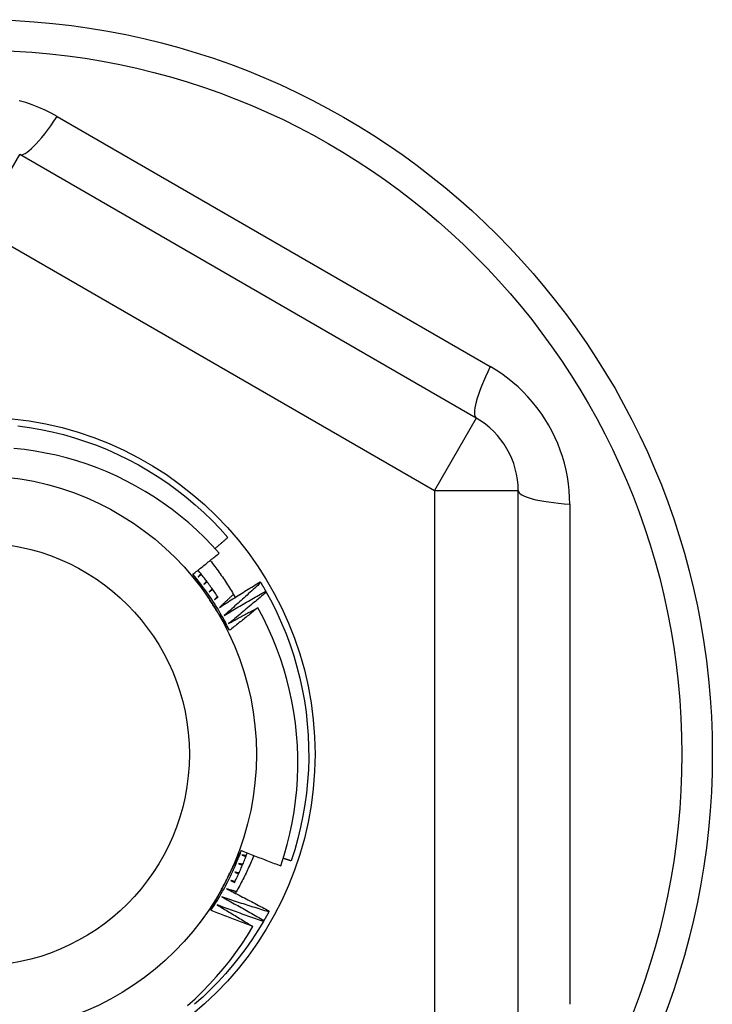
# Model space of a CAD drawing. Header units: inches. Extents: x 56.1 to 140.1, y 40.7 to 61.
# Tile 58 of 89: x 105.457 to 105.783, y 45.375 to 45.838. Entities that reach past the tile are written whole.
import ezdxf

# ---------------------------------------------------------------- set-up
doc = ezdxf.new("R2010")
doc.units = ezdxf.units.IN
doc.header["$MEASUREMENT"] = 0
doc.layers.add('Visible Edges(ANSI)', color=7, linetype='Continuous', lineweight=25)
doc.layers.add('Visible Tangent Edges(ANSI)', color=7, linetype='Continuous', lineweight=25)

msp = doc.modelspace()

# ---------------------------------------------------------------- linework, layer by layer
at = {"layer": 'Visible Edges(ANSI)'}
for p, q in [((105.67205, 45.65083), (105.45748, 45.77471)), ((105.69174, 45.36897), (105.69174, 45.61673)), ((105.57054, 45.57388), (105.57075, 45.57352)), ((105.57313, 45.56946), (105.57333, 45.5691)), ((105.57474, 45.41916), (105.57454, 45.4188)), ((105.57224, 45.41469), (105.57203, 45.41434))]:
    msp.add_line(p, q, dxfattribs=at)
at = {"layer": 'Visible Edges(ANSI)', "flags": 128}
for points in [[(105.45667, 45.64722), (105.46205, 45.64646), (105.46741, 45.64552), (105.47274, 45.64439), (105.47802, 45.64308), (105.48325, 45.64158), (105.48843, 45.63989), (105.49354, 45.63803), (105.49858, 45.63599), (105.50356, 45.63378), (105.50845, 45.63139), (105.51325, 45.62884), (105.51796, 45.62611), (105.52258, 45.62323), (105.52708, 45.62018), (105.53149, 45.61698), (105.53577, 45.61362), (105.53994, 45.61012), (105.54398, 45.60648), (105.54789, 45.60269), (105.55166, 45.59877), (105.5553, 45.59472)], [(105.55123, 45.58737), (105.54784, 45.59109), (105.54432, 45.5947), (105.54068, 45.59819), (105.53692, 45.60155), (105.53305, 45.60479), (105.52906, 45.60789), (105.52496, 45.61086), (105.52077, 45.61368), (105.51648, 45.61635), (105.51212, 45.61887), (105.50767, 45.62124), (105.50314, 45.62345), (105.49854, 45.6255), (105.49387, 45.6274), (105.48914, 45.62913), (105.48434, 45.6307), (105.47949, 45.6321), (105.47458, 45.63333), (105.46964, 45.6344), (105.46468, 45.63528), (105.45968, 45.636), (105.45468, 45.63654)], [(105.54928, 45.58954), (105.54953, 45.58975), (105.54979, 45.58997), (105.55004, 45.59018), (105.55029, 45.5904), (105.55054, 45.59061), (105.55079, 45.59083), (105.55104, 45.59104), (105.55129, 45.59126), (105.55154, 45.59147), (105.5518, 45.59169), (105.55205, 45.59191), (105.5523, 45.59212), (105.55255, 45.59234), (105.5528, 45.59255), (105.55305, 45.59277), (105.5533, 45.59299), (105.55355, 45.5932), (105.5538, 45.59342), (105.55405, 45.59364), (105.5543, 45.59386), (105.55455, 45.59407), (105.5548, 45.59429), (105.55505, 45.59451), (105.5553, 45.59472)], [(105.5389, 45.57748), (105.53942, 45.57789), (105.53994, 45.5783), (105.54046, 45.5787), (105.54097, 45.57911), (105.54149, 45.57952), (105.54201, 45.57993), (105.54252, 45.58034), (105.54304, 45.58075), (105.54355, 45.58116), (105.54407, 45.58157), (105.54458, 45.58198), (105.54509, 45.58239), (105.54561, 45.5828), (105.54612, 45.58322), (105.54663, 45.58363), (105.54714, 45.58404), (105.54766, 45.58446), (105.54817, 45.58487), (105.54868, 45.58528), (105.54919, 45.5857), (105.5497, 45.58612), (105.55021, 45.58653), (105.55072, 45.58695), (105.55123, 45.58737)], [(105.54702, 45.58394), (105.54756, 45.58325), (105.5481, 45.58256), (105.54863, 45.58186), (105.54916, 45.58116), (105.54968, 45.58046), (105.5502, 45.57976), (105.55071, 45.57905), (105.55122, 45.57834), (105.55172, 45.57762), (105.55222, 45.57691), (105.55272, 45.57619), (105.55321, 45.57546), (105.5537, 45.57474), (105.55418, 45.57401), (105.55466, 45.57328), (105.55513, 45.57254), (105.5556, 45.57181), (105.55606, 45.57107), (105.55652, 45.57033), (105.55697, 45.56958), (105.55742, 45.56883), (105.55787, 45.56808), (105.55831, 45.56733), (105.55874, 45.56657)], [(105.55609, 45.55109), (105.5555, 45.55226), (105.5549, 45.55343), (105.55429, 45.5546), (105.55367, 45.55576), (105.55303, 45.55691), (105.55239, 45.55806), (105.55173, 45.5592), (105.55106, 45.56033), (105.55038, 45.56145), (105.54969, 45.56257), (105.54899, 45.56369), (105.54828, 45.56479), (105.54755, 45.56589), (105.54682, 45.56698), (105.54607, 45.56807), (105.54531, 45.56914), (105.54455, 45.57021), (105.54377, 45.57127), (105.54298, 45.57233), (105.54218, 45.57337), (105.54138, 45.57441), (105.54056, 45.57544), (105.53973, 45.57646), (105.53889, 45.57748)], [(105.54754, 45.56422), (105.54718, 45.56477), (105.54682, 45.56533), (105.54646, 45.56588), (105.5461, 45.56643), (105.54574, 45.56699), (105.54538, 45.56754), (105.54502, 45.5681), (105.54466, 45.56865), (105.5443, 45.5692), (105.54394, 45.56976), (105.54358, 45.57031), (105.54322, 45.57086), (105.54286, 45.57141), (105.5425, 45.57197), (105.54214, 45.57252), (105.54178, 45.57307), (105.54142, 45.57362), (105.54106, 45.57417), (105.5407, 45.57473), (105.54034, 45.57528), (105.53998, 45.57583), (105.53962, 45.57638), (105.53926, 45.57693), (105.5389, 45.57748)], [(105.55075, 45.56651), (105.55038, 45.56706), (105.55002, 45.56762), (105.54965, 45.56817), (105.54927, 45.56872), (105.5489, 45.56927), (105.54852, 45.56982), (105.54814, 45.57036), (105.54775, 45.57091), (105.54737, 45.57145), (105.54698, 45.57199), (105.54659, 45.57253), (105.54619, 45.57306), (105.5458, 45.5736), (105.5454, 45.57413), (105.54499, 45.57466), (105.54459, 45.57519), (105.54418, 45.57571), (105.54377, 45.57623), (105.54336, 45.57676), (105.54294, 45.57728), (105.54253, 45.57779), (105.54211, 45.57831), (105.54168, 45.57882), (105.54126, 45.57933)], [(105.5426, 45.57771), (105.54254, 45.57764), (105.54249, 45.57758), (105.54244, 45.57751), (105.54239, 45.57745), (105.54233, 45.57739), (105.54228, 45.57732), (105.54223, 45.57726), (105.54218, 45.57719), (105.54212, 45.57713), (105.54207, 45.57706), (105.54202, 45.577), (105.54197, 45.57694), (105.54191, 45.57687), (105.54186, 45.57681), (105.54181, 45.57674), (105.54176, 45.57668), (105.5417, 45.57662), (105.54165, 45.57655), (105.5416, 45.57649), (105.54155, 45.57642), (105.54149, 45.57636), (105.54144, 45.5763), (105.54139, 45.57623), (105.54133, 45.57617)], [(105.54133, 45.57617), (105.5414, 45.57622), (105.54146, 45.57627), (105.54152, 45.57633), (105.54158, 45.57638), (105.54164, 45.57643), (105.5417, 45.57648), (105.54177, 45.57654), (105.54183, 45.57659), (105.54189, 45.57664), (105.54195, 45.57669), (105.54201, 45.57675), (105.54208, 45.5768), (105.54214, 45.57685), (105.5422, 45.57691), (105.54226, 45.57696), (105.54232, 45.57701), (105.54238, 45.57706), (105.54245, 45.57712), (105.54251, 45.57717), (105.54257, 45.57722), (105.54263, 45.57727), (105.54269, 45.57733), (105.54276, 45.57738), (105.54282, 45.57743)], [(105.54533, 45.57421), (105.54528, 45.57415), (105.54522, 45.57409), (105.54517, 45.57402), (105.54511, 45.57396), (105.54506, 45.5739), (105.54501, 45.57384), (105.54495, 45.57377), (105.5449, 45.57371), (105.54484, 45.57365), (105.54479, 45.57359), (105.54473, 45.57352), (105.54468, 45.57346), (105.54462, 45.5734), (105.54457, 45.57334), (105.54451, 45.57328), (105.54446, 45.57321), (105.5444, 45.57315), (105.54435, 45.57309), (105.54429, 45.57303), (105.54424, 45.57296), (105.54418, 45.5729), (105.54413, 45.57284), (105.54408, 45.57278), (105.54402, 45.57271)], [(105.54402, 45.57271), (105.54408, 45.57277), (105.54415, 45.57282), (105.54421, 45.57287), (105.54427, 45.57292), (105.54434, 45.57297), (105.5444, 45.57302), (105.54446, 45.57307), (105.54453, 45.57312), (105.54459, 45.57317), (105.54466, 45.57322), (105.54472, 45.57327), (105.54478, 45.57332), (105.54485, 45.57337), (105.54491, 45.57342), (105.54497, 45.57347), (105.54504, 45.57353), (105.5451, 45.57358), (105.54516, 45.57363), (105.54523, 45.57368), (105.54529, 45.57373), (105.54535, 45.57378), (105.54542, 45.57383), (105.54548, 45.57388), (105.54554, 45.57393)], [(105.54795, 45.57063), (105.5479, 45.57057), (105.54784, 45.57051), (105.54778, 45.57045), (105.54773, 45.57039), (105.54767, 45.57032), (105.54761, 45.57026), (105.54756, 45.5702), (105.5475, 45.57014), (105.54744, 45.57008), (105.54739, 45.57002), (105.54733, 45.56996), (105.54727, 45.5699), (105.54722, 45.56984), (105.54716, 45.56978), (105.5471, 45.56972), (105.54705, 45.56966), (105.54699, 45.5696), (105.54693, 45.56954), (105.54688, 45.56948), (105.54682, 45.56942), (105.54676, 45.56936), (105.5467, 45.5693), (105.54665, 45.56924), (105.54659, 45.56918)], [(105.55138, 45.56185), (105.55217, 45.56236), (105.55296, 45.56288), (105.55375, 45.56339), (105.55454, 45.5639), (105.55534, 45.5644), (105.55613, 45.56491), (105.55693, 45.56542), (105.55772, 45.56592), (105.55852, 45.56643), (105.55931, 45.56693), (105.56011, 45.56743), (105.56091, 45.56794), (105.56171, 45.56844), (105.56251, 45.56894), (105.56331, 45.56944), (105.56411, 45.56993), (105.56491, 45.57043), (105.56571, 45.57092), (105.56651, 45.57142), (105.56732, 45.57191), (105.56812, 45.57241), (105.56892, 45.5729), (105.56973, 45.57339), (105.57054, 45.57388)], [(105.57075, 45.57352), (105.57005, 45.57287), (105.56934, 45.57222), (105.56863, 45.57157), (105.56792, 45.57091), (105.56722, 45.57026), (105.56651, 45.56962), (105.56579, 45.56897), (105.56508, 45.56832), (105.56437, 45.56767), (105.56366, 45.56703), (105.56294, 45.56638), (105.56223, 45.56574), (105.56151, 45.56509), (105.5608, 45.56445), (105.56008, 45.56381), (105.55936, 45.56317), (105.55864, 45.56253), (105.55792, 45.56189), (105.5572, 45.56125), (105.55648, 45.56062), (105.55576, 45.55998), (105.55504, 45.55934), (105.55431, 45.55871), (105.55359, 45.55808)], [(105.57075, 45.57352), (105.57085, 45.57336), (105.57095, 45.57319), (105.57106, 45.57302), (105.57116, 45.57285), (105.57126, 45.57268), (105.57136, 45.57252), (105.57146, 45.57235), (105.57156, 45.57218), (105.57166, 45.57201), (105.57176, 45.57184), (105.57186, 45.57167), (105.57196, 45.5715), (105.57206, 45.57133), (105.57215, 45.57116), (105.57225, 45.57099), (105.57235, 45.57083), (105.57245, 45.57066), (105.57255, 45.57049), (105.57265, 45.57032), (105.57274, 45.57015), (105.57284, 45.56998), (105.57294, 45.56981), (105.57303, 45.56963), (105.57313, 45.56946)], [(105.54659, 45.56918), (105.54666, 45.56922), (105.54672, 45.56927), (105.54679, 45.56932), (105.54685, 45.56937), (105.54692, 45.56942), (105.54698, 45.56947), (105.54705, 45.56952), (105.54711, 45.56956), (105.54718, 45.56961), (105.54724, 45.56966), (105.54731, 45.56971), (105.54737, 45.56976), (105.54744, 45.56981), (105.5475, 45.56986), (105.54757, 45.5699), (105.54763, 45.56995), (105.5477, 45.57), (105.54776, 45.57005), (105.54783, 45.5701), (105.54789, 45.57015), (105.54796, 45.57019), (105.54802, 45.57024), (105.54809, 45.57029), (105.54815, 45.57034)], [(105.55045, 45.56696), (105.55039, 45.5669), (105.55034, 45.56684), (105.55028, 45.56678), (105.55022, 45.56672), (105.55016, 45.56667), (105.5501, 45.56661), (105.55004, 45.56655), (105.54998, 45.56649), (105.54992, 45.56643), (105.54987, 45.56637), (105.54981, 45.56631), (105.54975, 45.56626), (105.54969, 45.5662), (105.54963, 45.56614), (105.54957, 45.56608), (105.54951, 45.56602), (105.54946, 45.56596), (105.5494, 45.5659), (105.54934, 45.56585), (105.54928, 45.56579), (105.54922, 45.56573), (105.54916, 45.56567), (105.5491, 45.56561), (105.54904, 45.56555)], [(105.54904, 45.56555), (105.54911, 45.5656), (105.54918, 45.56565), (105.54924, 45.56569), (105.54931, 45.56574), (105.54938, 45.56579), (105.54944, 45.56583), (105.54951, 45.56588), (105.54958, 45.56592), (105.54964, 45.56597), (105.54971, 45.56602), (105.54978, 45.56606), (105.54984, 45.56611), (105.54991, 45.56616), (105.54998, 45.5662), (105.55004, 45.56625), (105.55011, 45.5663), (105.55018, 45.56634), (105.55024, 45.56639), (105.55031, 45.56643), (105.55038, 45.56648), (105.55045, 45.56653), (105.55051, 45.56657), (105.55058, 45.56662), (105.55065, 45.56667)], [(105.55791, 45.56802), (105.55764, 45.56776), (105.55737, 45.5675), (105.5571, 45.56724), (105.55682, 45.56698), (105.55655, 45.56673), (105.55628, 45.56647), (105.55601, 45.56621), (105.55574, 45.56595), (105.55547, 45.5657), (105.5552, 45.56544), (105.55492, 45.56518), (105.55465, 45.56492), (105.55438, 45.56467), (105.55411, 45.56441), (105.55383, 45.56415), (105.55356, 45.5639), (105.55329, 45.56364), (105.55302, 45.56339), (105.55274, 45.56313), (105.55247, 45.56287), (105.5522, 45.56262), (105.55192, 45.56236), (105.55165, 45.56211), (105.55138, 45.56185)], [(105.55359, 45.55808), (105.55439, 45.55856), (105.5552, 45.55905), (105.55601, 45.55953), (105.55682, 45.56002), (105.55763, 45.5605), (105.55844, 45.56098), (105.55925, 45.56146), (105.56006, 45.56194), (105.56087, 45.56242), (105.56169, 45.56289), (105.5625, 45.56337), (105.56331, 45.56384), (105.56413, 45.56432), (105.56494, 45.56479), (105.56576, 45.56526), (105.56658, 45.56573), (105.56739, 45.5662), (105.56821, 45.56667), (105.56903, 45.56714), (105.56985, 45.56761), (105.57067, 45.56807), (105.57149, 45.56854), (105.57231, 45.569), (105.57313, 45.56946)], [(105.57333, 45.5691), (105.57261, 45.56847), (105.57188, 45.56784), (105.57115, 45.56722), (105.57042, 45.56659), (105.56969, 45.56596), (105.56896, 45.56534), (105.56823, 45.56471), (105.5675, 45.56409), (105.56676, 45.56347), (105.56603, 45.56284), (105.5653, 45.56222), (105.56456, 45.5616), (105.56382, 45.56098), (105.56309, 45.56036), (105.56235, 45.55975), (105.56161, 45.55913), (105.56087, 45.55851), (105.56013, 45.5579), (105.55939, 45.55729), (105.55865, 45.55667), (105.5579, 45.55606), (105.55716, 45.55545), (105.55642, 45.55484), (105.55567, 45.55423)], [(105.57333, 45.5691), (105.57592, 45.56432), (105.57833, 45.55944), (105.58058, 45.55448), (105.58265, 45.54945), (105.58454, 45.54434), (105.58625, 45.53918), (105.58778, 45.53396), (105.58913, 45.52868), (105.59029, 45.52337), (105.59126, 45.51801), (105.59205, 45.51263), (105.59265, 45.50722), (105.59305, 45.50179), (105.59327, 45.49635), (105.5933, 45.49091), (105.59314, 45.48547), (105.59278, 45.48004), (105.59224, 45.47463), (105.59151, 45.46924), (105.59059, 45.46387), (105.58948, 45.45854), (105.58818, 45.45326), (105.58671, 45.44802), (105.58505, 45.44284)], [(105.55609, 45.55109), (105.55574, 45.55163), (105.55538, 45.55218), (105.55502, 45.55272), (105.55467, 45.55327), (105.55431, 45.55381), (105.55396, 45.55436), (105.5536, 45.55491), (105.55324, 45.55545), (105.55289, 45.556), (105.55253, 45.55654), (105.55218, 45.55709), (105.55182, 45.55764), (105.55147, 45.55818), (105.55111, 45.55873), (105.55075, 45.55928), (105.5504, 45.55983), (105.55004, 45.56037), (105.54968, 45.56092), (105.54933, 45.56147), (105.54897, 45.56202), (105.54861, 45.56257), (105.54826, 45.56312), (105.5479, 45.56367), (105.54754, 45.56422)], [(105.55567, 45.55423), (105.55624, 45.55455), (105.5568, 45.55486), (105.55737, 45.55518), (105.55794, 45.55549), (105.55851, 45.55581), (105.55908, 45.55612), (105.55964, 45.55644), (105.56021, 45.55675), (105.56078, 45.55706), (105.56135, 45.55737), (105.56192, 45.55769), (105.56249, 45.558), (105.56306, 45.55831), (105.56363, 45.55862), (105.5642, 45.55893), (105.56477, 45.55924), (105.56534, 45.55955), (105.56592, 45.55985), (105.56649, 45.56016), (105.56706, 45.56047), (105.56763, 45.56078), (105.56821, 45.56108), (105.56878, 45.56139), (105.56935, 45.56169)], [(105.56935, 45.56169), (105.5688, 45.56125), (105.56826, 45.5608), (105.56771, 45.56035), (105.56716, 45.55991), (105.56661, 45.55946), (105.56606, 45.55901), (105.56551, 45.55857), (105.56496, 45.55813), (105.56441, 45.55768), (105.56386, 45.55724), (105.5633, 45.5568), (105.56275, 45.55635), (105.5622, 45.55591), (105.56165, 45.55547), (105.56109, 45.55503), (105.56054, 45.55459), (105.55998, 45.55415), (105.55943, 45.55371), (105.55887, 45.55327), (105.55832, 45.55284), (105.55776, 45.5524), (105.55721, 45.55196), (105.55665, 45.55152), (105.55609, 45.55109)], [(105.5802, 45.44044), (105.5818, 45.44542), (105.58322, 45.45045), (105.58447, 45.45554), (105.58554, 45.46066), (105.58643, 45.46581), (105.58714, 45.47098), (105.58767, 45.47617), (105.58802, 45.48138), (105.5882, 45.48659), (105.58819, 45.4918), (105.588, 45.49702), (105.58763, 45.50223), (105.58707, 45.50743), (105.58634, 45.51261), (105.58542, 45.51776), (105.58433, 45.52287), (105.58306, 45.52794), (105.58161, 45.53295), (105.57999, 45.53791), (105.5782, 45.5428), (105.57624, 45.54764), (105.57411, 45.5524), (105.57182, 45.55708), (105.56935, 45.56169)], [(105.54737, 45.41953), (105.5481, 45.42063), (105.54881, 45.42173), (105.54952, 45.42284), (105.55021, 45.42396), (105.55089, 45.42509), (105.55156, 45.42622), (105.55222, 45.42736), (105.55286, 45.4285), (105.5535, 45.42966), (105.55412, 45.43081), (105.55474, 45.43198), (105.55534, 45.43315), (105.55593, 45.43432), (105.5565, 45.43551), (105.55707, 45.43669), (105.55762, 45.43789), (105.55817, 45.43909), (105.5587, 45.44029), (105.55922, 45.4415), (105.55972, 45.44271), (105.56022, 45.44393), (105.5607, 45.44516), (105.56117, 45.44638), (105.56163, 45.44762)], [(105.55447, 45.43349), (105.55477, 45.43408), (105.55507, 45.43467), (105.55537, 45.43526), (105.55567, 45.43585), (105.55597, 45.43644), (105.55627, 45.43703), (105.55657, 45.43762), (105.55687, 45.43821), (105.55717, 45.4388), (105.55747, 45.43939), (105.55777, 45.43997), (105.55807, 45.44056), (105.55836, 45.44115), (105.55866, 45.44174), (105.55896, 45.44232), (105.55926, 45.44291), (105.55956, 45.4435), (105.55986, 45.44409), (105.56015, 45.44467), (105.56045, 45.44526), (105.56075, 45.44585), (105.56105, 45.44643), (105.56134, 45.44702), (105.56164, 45.44761)], [(105.55839, 45.43252), (105.55867, 45.43309), (105.55895, 45.43366), (105.55923, 45.43423), (105.55951, 45.4348), (105.55978, 45.43538), (105.56005, 45.43595), (105.56031, 45.43653), (105.56058, 45.4371), (105.56084, 45.43768), (105.5611, 45.43826), (105.56135, 45.43884), (105.5616, 45.43943), (105.56185, 45.44001), (105.5621, 45.44059), (105.56235, 45.44118), (105.56259, 45.44176), (105.56283, 45.44235), (105.56306, 45.44294), (105.5633, 45.44353), (105.56353, 45.44412), (105.56376, 45.44471), (105.56398, 45.44531), (105.5642, 45.4459), (105.56442, 45.4465)], [(105.56164, 45.44761), (105.56241, 45.4473), (105.56318, 45.44699), (105.56395, 45.44668), (105.56472, 45.44638), (105.56549, 45.44607), (105.56626, 45.44577), (105.56704, 45.44547), (105.56781, 45.44516), (105.56858, 45.44486), (105.56935, 45.44456), (105.57013, 45.44426), (105.5709, 45.44396), (105.57167, 45.44366), (105.57245, 45.44337), (105.57322, 45.44307), (105.574, 45.44277), (105.57477, 45.44248), (105.57555, 45.44219), (105.57632, 45.44189), (105.5771, 45.4416), (105.57787, 45.44131), (105.57865, 45.44102), (105.57943, 45.44073), (105.5802, 45.44044)], [(105.56747, 45.44529), (105.56717, 45.44453), (105.56685, 45.44377), (105.56654, 45.44301), (105.56622, 45.44225), (105.56589, 45.4415), (105.56556, 45.44074), (105.56523, 45.43999), (105.56489, 45.43924), (105.56454, 45.4385), (105.5642, 45.43775), (105.56384, 45.43701), (105.56349, 45.43626), (105.56313, 45.43552), (105.56276, 45.43478), (105.56239, 45.43405), (105.56201, 45.43331), (105.56163, 45.43258), (105.56125, 45.43185), (105.56086, 45.43113), (105.56047, 45.4304), (105.56007, 45.42968), (105.55967, 45.42896), (105.55926, 45.42824), (105.55885, 45.42752)], [(105.56035, 45.44147), (105.56043, 45.44144), (105.56051, 45.44141), (105.56058, 45.44138), (105.56066, 45.44135), (105.56073, 45.44132), (105.56081, 45.44129), (105.56088, 45.44126), (105.56096, 45.44123), (105.56104, 45.4412), (105.56111, 45.44117), (105.56119, 45.44114), (105.56126, 45.44111), (105.56134, 45.44109), (105.56142, 45.44106), (105.56149, 45.44103), (105.56157, 45.441), (105.56164, 45.44097), (105.56172, 45.44094), (105.56179, 45.44091), (105.56187, 45.44088), (105.56195, 45.44085), (105.56202, 45.44082), (105.5621, 45.44079), (105.56217, 45.44076)], [(105.56231, 45.44109), (105.56223, 45.4411), (105.56215, 45.44112), (105.56206, 45.44113), (105.56198, 45.44115), (105.5619, 45.44117), (105.56182, 45.44118), (105.56174, 45.4412), (105.56166, 45.44121), (105.56158, 45.44123), (105.56149, 45.44124), (105.56141, 45.44126), (105.56133, 45.44128), (105.56125, 45.44129), (105.56117, 45.44131), (105.56109, 45.44132), (105.56101, 45.44134), (105.56092, 45.44135), (105.56084, 45.44137), (105.56076, 45.44139), (105.56068, 45.4414), (105.5606, 45.44142), (105.56052, 45.44143), (105.56044, 45.44145), (105.56035, 45.44147)], [(105.56198, 45.44553), (105.56206, 45.4455), (105.56213, 45.44547), (105.56221, 45.44545), (105.56229, 45.44542), (105.56236, 45.44539), (105.56244, 45.44537), (105.56252, 45.44534), (105.56259, 45.44531), (105.56267, 45.44529), (105.56275, 45.44526), (105.56282, 45.44523), (105.5629, 45.44521), (105.56298, 45.44518), (105.56305, 45.44515), (105.56313, 45.44513), (105.56321, 45.4451), (105.56328, 45.44507), (105.56336, 45.44505), (105.56344, 45.44502), (105.56351, 45.44499), (105.56359, 45.44497), (105.56367, 45.44494), (105.56374, 45.44491), (105.56382, 45.44488)], [(105.56394, 45.44521), (105.56386, 45.44523), (105.56378, 45.44524), (105.5637, 45.44525), (105.56362, 45.44527), (105.56354, 45.44528), (105.56345, 45.44529), (105.56337, 45.4453), (105.56329, 45.44532), (105.56321, 45.44533), (105.56313, 45.44534), (105.56304, 45.44536), (105.56296, 45.44537), (105.56288, 45.44538), (105.5628, 45.4454), (105.56272, 45.44541), (105.56263, 45.44542), (105.56255, 45.44543), (105.56247, 45.44545), (105.56239, 45.44546), (105.56231, 45.44547), (105.56222, 45.44549), (105.56214, 45.4455), (105.56206, 45.44551), (105.56198, 45.44553)], [(105.58139, 45.44408), (105.58154, 45.44403), (105.58169, 45.44398), (105.58184, 45.44392), (105.582, 45.44387), (105.58215, 45.44382), (105.5823, 45.44377), (105.58245, 45.44372), (105.58261, 45.44366), (105.58276, 45.44361), (105.58291, 45.44356), (105.58306, 45.44351), (105.58322, 45.44346), (105.58337, 45.44341), (105.58352, 45.44335), (105.58367, 45.4433), (105.58383, 45.44325), (105.58398, 45.4432), (105.58413, 45.44315), (105.58428, 45.4431), (105.58444, 45.44304), (105.58459, 45.44299), (105.58474, 45.44294), (105.58489, 45.44289), (105.58505, 45.44284)], [(105.5586, 45.43746), (105.55867, 45.43743), (105.55875, 45.4374), (105.55882, 45.43736), (105.5589, 45.43733), (105.55897, 45.4373), (105.55905, 45.43727), (105.55912, 45.43724), (105.55919, 45.43721), (105.55927, 45.43717), (105.55934, 45.43714), (105.55942, 45.43711), (105.55949, 45.43708), (105.55957, 45.43705), (105.55964, 45.43702), (105.55972, 45.43698), (105.55979, 45.43695), (105.55987, 45.43692), (105.55994, 45.43689), (105.56002, 45.43686), (105.56009, 45.43682), (105.56017, 45.43679), (105.56024, 45.43676), (105.56032, 45.43673), (105.56039, 45.4367)], [(105.56054, 45.43702), (105.56046, 45.43704), (105.56038, 45.43705), (105.56029, 45.43707), (105.56021, 45.43709), (105.56013, 45.43711), (105.56005, 45.43713), (105.55997, 45.43715), (105.55989, 45.43716), (105.55981, 45.43718), (105.55973, 45.4372), (105.55965, 45.43722), (105.55957, 45.43724), (105.55949, 45.43726), (105.5594, 45.43727), (105.55932, 45.43729), (105.55924, 45.43731), (105.55916, 45.43733), (105.55908, 45.43735), (105.559, 45.43737), (105.55892, 45.43739), (105.55884, 45.4374), (105.55876, 45.43742), (105.55868, 45.43744), (105.5586, 45.43746)], [(105.54738, 45.41953), (105.54767, 45.42011), (105.54796, 45.42069), (105.54826, 45.42127), (105.54855, 45.42185), (105.54885, 45.42243), (105.54914, 45.42301), (105.54944, 45.42359), (105.54973, 45.42417), (105.55003, 45.42475), (105.55032, 45.42534), (105.55062, 45.42592), (105.55091, 45.4265), (105.55121, 45.42708), (105.55151, 45.42766), (105.5518, 45.42824), (105.5521, 45.42883), (105.55239, 45.42941), (105.55269, 45.42999), (105.55299, 45.43057), (105.55328, 45.43116), (105.55358, 45.43174), (105.55388, 45.43232), (105.55417, 45.43291), (105.55447, 45.43349)], [(105.55671, 45.43351), (105.55678, 45.43348), (105.55686, 45.43345), (105.55693, 45.43341), (105.557, 45.43338), (105.55708, 45.43334), (105.55715, 45.43331), (105.55722, 45.43327), (105.5573, 45.43324), (105.55737, 45.43321), (105.55744, 45.43317), (105.55752, 45.43314), (105.55759, 45.4331), (105.55767, 45.43307), (105.55774, 45.43304), (105.55781, 45.433), (105.55789, 45.43297), (105.55796, 45.43293), (105.55803, 45.4329), (105.55811, 45.43286), (105.55818, 45.43283), (105.55826, 45.4328), (105.55833, 45.43276), (105.5584, 45.43273), (105.55848, 45.43269)], [(105.55863, 45.43301), (105.55855, 45.43303), (105.55847, 45.43305), (105.55839, 45.43307), (105.55831, 45.43309), (105.55823, 45.43311), (105.55815, 45.43313), (105.55807, 45.43315), (105.55799, 45.43318), (105.55791, 45.4332), (105.55783, 45.43322), (105.55775, 45.43324), (105.55767, 45.43326), (105.55759, 45.43328), (105.55751, 45.4333), (105.55743, 45.43332), (105.55735, 45.43334), (105.55727, 45.43337), (105.55719, 45.43339), (105.55711, 45.43341), (105.55703, 45.43343), (105.55695, 45.43345), (105.55687, 45.43347), (105.55679, 45.43349), (105.55671, 45.43351)], [(105.55469, 45.42963), (105.55553, 45.42921), (105.55637, 45.42878), (105.55721, 45.42836), (105.55805, 45.42793), (105.55889, 45.4275), (105.55973, 45.42707), (105.56057, 45.42664), (105.56141, 45.42621), (105.56224, 45.42578), (105.56308, 45.42534), (105.56392, 45.42491), (105.56475, 45.42447), (105.56559, 45.42404), (105.56642, 45.4236), (105.56726, 45.42316), (105.56809, 45.42272), (105.56892, 45.42228), (105.56976, 45.42184), (105.57059, 45.42139), (105.57142, 45.42095), (105.57225, 45.4205), (105.57308, 45.42006), (105.57391, 45.41961), (105.57474, 45.41916)], [(105.55928, 45.42827), (105.55909, 45.42833), (105.5589, 45.42838), (105.55871, 45.42844), (105.55852, 45.4285), (105.55833, 45.42855), (105.55813, 45.42861), (105.55794, 45.42867), (105.55775, 45.42872), (105.55756, 45.42878), (105.55737, 45.42883), (105.55718, 45.42889), (105.55699, 45.42895), (105.55679, 45.429), (105.5566, 45.42906), (105.55641, 45.42912), (105.55622, 45.42918), (105.55603, 45.42923), (105.55584, 45.42929), (105.55565, 45.42935), (105.55546, 45.4294), (105.55526, 45.42946), (105.55507, 45.42952), (105.55488, 45.42957), (105.55469, 45.42963)], [(105.55255, 45.42582), (105.55337, 45.42537), (105.5542, 45.42492), (105.55503, 45.42446), (105.55585, 45.42401), (105.55668, 45.42355), (105.5575, 45.42309), (105.55832, 45.42264), (105.55915, 45.42218), (105.55997, 45.42172), (105.56079, 45.42126), (105.56161, 45.4208), (105.56243, 45.42033), (105.56325, 45.41987), (105.56407, 45.4194), (105.56489, 45.41894), (105.56571, 45.41847), (105.56653, 45.418), (105.56735, 45.41753), (105.56817, 45.41706), (105.56898, 45.41659), (105.5698, 45.41612), (105.57061, 45.41564), (105.57143, 45.41517), (105.57224, 45.41469)], [(105.57454, 45.4188), (105.57362, 45.41908), (105.5727, 45.41936), (105.57178, 45.41964), (105.57087, 45.41992), (105.56995, 45.42021), (105.56903, 45.42049), (105.56811, 45.42078), (105.56719, 45.42106), (105.56627, 45.42135), (105.56536, 45.42164), (105.56444, 45.42193), (105.56352, 45.42222), (105.56261, 45.42252), (105.56169, 45.42281), (105.56077, 45.42311), (105.55986, 45.4234), (105.55894, 45.4237), (105.55803, 45.424), (105.55711, 45.4243), (105.5562, 45.4246), (105.55529, 45.4249), (105.55437, 45.42521), (105.55346, 45.42551), (105.55255, 45.42582)], [(105.56709, 45.41188), (105.56627, 45.41219), (105.56544, 45.4125), (105.56462, 45.41281), (105.56379, 45.41312), (105.56297, 45.41343), (105.56214, 45.41374), (105.56132, 45.41406), (105.5605, 45.41437), (105.55967, 45.41469), (105.55885, 45.415), (105.55803, 45.41532), (105.55721, 45.41564), (105.55639, 45.41596), (105.55557, 45.41628), (105.55475, 45.4166), (105.55393, 45.41692), (105.55311, 45.41724), (105.55229, 45.41756), (105.55147, 45.41789), (105.55065, 45.41821), (105.54983, 45.41854), (105.54901, 45.41887), (105.54819, 45.4192), (105.54738, 45.41953)], [(105.55028, 45.42208), (105.55098, 45.42166), (105.55169, 45.42125), (105.55239, 45.42083), (105.5531, 45.42041), (105.5538, 45.41999), (105.55451, 45.41957), (105.55521, 45.41915), (105.55591, 45.41873), (105.55661, 45.41831), (105.55732, 45.41789), (105.55802, 45.41746), (105.55872, 45.41704), (105.55942, 45.41661), (105.56012, 45.41619), (105.56082, 45.41576), (105.56152, 45.41533), (105.56221, 45.4149), (105.56291, 45.41447), (105.56361, 45.41404), (105.56431, 45.41361), (105.565, 45.41318), (105.5657, 45.41275), (105.5664, 45.41232), (105.56709, 45.41188)], [(105.57203, 45.41434), (105.57112, 45.41465), (105.57021, 45.41496), (105.5693, 45.41527), (105.56839, 45.41558), (105.56748, 45.4159), (105.56657, 45.41621), (105.56567, 45.41653), (105.56476, 45.41684), (105.56385, 45.41716), (105.56294, 45.41748), (105.56204, 45.4178), (105.56113, 45.41812), (105.56022, 45.41845), (105.55932, 45.41877), (105.55841, 45.4191), (105.55751, 45.41942), (105.5566, 45.41975), (105.5557, 45.42008), (105.55479, 45.42041), (105.55389, 45.42074), (105.55299, 45.42107), (105.55208, 45.42141), (105.55118, 45.42174), (105.55028, 45.42208)], [(105.57454, 45.4188), (105.57445, 45.41863), (105.57436, 45.41845), (105.57426, 45.41828), (105.57417, 45.41811), (105.57408, 45.41794), (105.57398, 45.41777), (105.57389, 45.41759), (105.57379, 45.41742), (105.5737, 45.41725), (105.5736, 45.41708), (105.5735, 45.41691), (105.57341, 45.41674), (105.57331, 45.41657), (105.57322, 45.4164), (105.57312, 45.41623), (105.57302, 45.41605), (105.57293, 45.41588), (105.57283, 45.41571), (105.57273, 45.41554), (105.57263, 45.41537), (105.57254, 45.4152), (105.57244, 45.41503), (105.57234, 45.41486), (105.57224, 45.41469)], [(105.57203, 45.41434), (105.56939, 45.40999), (105.56661, 45.40573), (105.56369, 45.40156), (105.56064, 45.39749), (105.55745, 45.39353), (105.55414, 45.38966), (105.5507, 45.38591), (105.54715, 45.38228), (105.54347, 45.37876), (105.53968, 45.37536)], [(105.53628, 45.37473), (105.53987, 45.37798), (105.54335, 45.38134), (105.54672, 45.38481), (105.54999, 45.38838), (105.55314, 45.39206), (105.55618, 45.39584), (105.5591, 45.39972), (105.56189, 45.4037), (105.56456, 45.40775), (105.56709, 45.41188)]]:
    msp.add_lwpolyline(points, dxfattribs=at)
at = {"layer": 'Visible Edges(ANSI)'}
for radius in [0.34516, 0.15846, 0.13091]:
    msp.add_circle((105.4378, 45.49285), radius, dxfattribs=at)
msp.add_arc((105.65237, 45.61673), 0.03937, 0, 60, dxfattribs=at)
at = {"layer": 'Visible Tangent Edges(ANSI)'}
for p, q in [((105.47514, 45.7925), (105.67863, 45.67501)), ((105.4378, 45.74061), (105.45748, 45.77471)), ((105.4378, 45.74061), (105.65237, 45.61673)), ((105.67205, 45.65083), (105.65237, 45.61673)), ((105.65237, 45.61673), (105.65237, 45.36897)), ((105.65237, 45.61673), (105.69174, 45.61673)), ((105.71597, 45.61034), (105.71597, 45.37537))]:
    msp.add_line(p, q, dxfattribs=at)
at = {"layer": 'Visible Tangent Edges(ANSI)', "flags": 128}
for points in [[(105.47514, 45.7925), (105.47232, 45.79405), (105.46941, 45.79548), (105.46644, 45.79679), (105.4634, 45.79798), (105.46031, 45.79903), (105.45717, 45.79995)], [(105.71597, 45.61034), (105.7159, 45.61355), (105.71568, 45.61678), (105.71533, 45.62), (105.71484, 45.62321), (105.71421, 45.6264), (105.71344, 45.62957), (105.71254, 45.63271), (105.71149, 45.6358), (105.71031, 45.63884), (105.709, 45.64184), (105.70755, 45.64477), (105.70597, 45.64765), (105.70427, 45.65045), (105.70246, 45.65318), (105.70052, 45.65582), (105.69848, 45.65836), (105.69632, 45.66082), (105.69406, 45.66318), (105.6917, 45.66544), (105.68924, 45.66759), (105.68669, 45.66963), (105.68407, 45.67155), (105.68138, 45.67334), (105.67863, 45.67501)]]:
    msp.add_lwpolyline(points, dxfattribs=at)
at = {"layer": 'Visible Tangent Edges(ANSI)'}
for radius in [0.33084, 0.09941]:
    msp.add_circle((105.4378, 45.49285), radius, dxfattribs=at)
for centre, major_axis, start_param, end_param in [((105.47717, 45.80881), (-0.01969, -0.0341), 0, 1.176113), ((105.69174, 45.68493), (-0.01969, -0.0341), 5.107073, 6.283185), ((105.73111, 45.61673), (-0.03937, 0), 0, 1.176113)]:
    msp.add_ellipse(centre, major_axis=major_axis, ratio=0.175929, start_param=start_param, end_param=end_param, dxfattribs=at)

doc.saveas('drawing.dxf')
